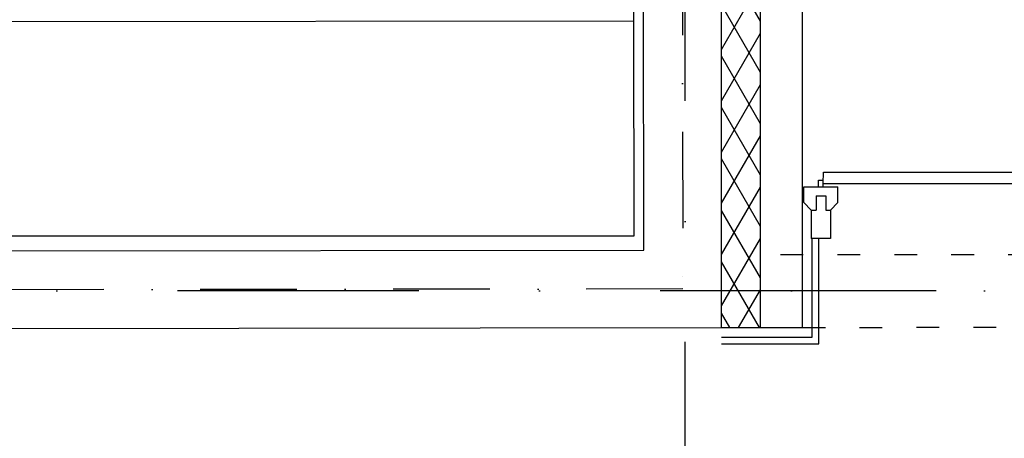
# Model space of a CAD drawing. Header units: millimetres. Extents: x -32221 to 212500, y 31663 to 93766.
# Tile 165 of 256: x 51873 to 54465, y 47369 to 48472. Entities that reach past the tile are written whole.
import ezdxf

# ---------------------------------------------------------------- set-up
doc = ezdxf.new("R2010")
doc.units = ezdxf.units.MM
doc.linetypes.add('DASHDOTX2', pattern=[50.8, 25.4, -12.7, 0, -12.7])
doc.linetypes.add('GCAD_ISO03W100', pattern=[30, 12, -18])
doc.layers.add('osie', color=251, linetype='Continuous')
doc.layers.add('Sciany', color=251, linetype='Continuous')

msp = doc.modelspace()

# ---------------------------------------------------------------- hatches: boundary and pattern name
at = {"layer": 'Sciany', "transparency": 33554687}
h = msp.add_hatch(dxfattribs=at)
h.set_pattern_fill('DIAMONDS', color=256, scale=21.298246, angle=360, style=0)
h.set_pattern_definition([(60, (39230.966, 27083.856), (-58.56231, 33.81097), []), (120, (39230.966, 27083.856), (-58.56231, -33.81097), [])])
h.paths.add_polyline_path([(53208.137, 62063.886), (50637.866, 62066.529), (50637.76, 61964.329), (53208.031, 61961.698)])
h.paths.add_polyline_path([(45887.869, 62071.414), (44005.486, 62073.349), (44005.486, 61971.118), (45887.763, 61969.191)])
h.paths.add_polyline_path([(53823.349, 47660.849), (53823.349, 50686.357), (53718.343, 50695.537), (53721.117, 47660.719)])
h.paths.add_polyline_path([(43977.628, 33450.598), (53823.349, 33450.598), (53823.349, 36578.467), (53718.343, 36587.648), (53721.117, 33552.829), (43977.718, 33540.906)])

# ---------------------------------------------------------------- linework, layer by layer
at = {"layer": 'osie', "linetype": 'DASHDOTX2', "ltscale": 25}
for p, q in [((53625.169, 33017.037), (53625.169, 62728.08)), ((56734.202, 47757.439), (40849.397, 47757.439))]:
    msp.add_line(p, q, dxfattribs=at)
at = {"layer": 'Sciany'}
for p, q in [((53490.059, 48469.733), (53487.174, 50714.357)), ((53516.395, 47864.922), (53512.937, 50709.295)), ((53721.117, 47660.719), (53718.33, 50709.554)), ((53823.349, 47660.849), (53823.349, 50686.357)), ((53934.1, 47660.849), (53934.1, 50676.674)), ((44208.466, 48457.932), (53490.059, 48469.733)), ((53490.788, 47902.711), (53490.059, 48469.733)), ((53988.236, 48040.478), (53989.496, 48070.269)), ((53989.496, 48070.269), (54654.157, 48070.269)), ((53937.818, 48031.929), (54026.737, 48031.981)), ((53937.843, 47990.344), (53937.818, 48031.929)), ((53976.304, 48048.99), (53988.231, 48048.997)), ((53976.314, 48031.952), (53976.304, 48048.99)), ((53988.241, 48031.959), (53988.231, 48048.997)), ((53988.236, 48040.478), (54654.157, 48040.471)), ((54026.762, 47990.396), (54026.737, 48031.981)), ((53969.513, 48007.635), (53995.071, 48007.65)), ((53969.513, 48007.635), (53969.535, 47970.303)), ((53995.071, 48007.65), (53995.093, 47970.318)), ((53956.756, 47970.295), (53937.843, 47990.344)), ((54007.872, 47970.325), (54026.762, 47990.396)), ((53956.756, 47970.295), (53969.535, 47970.303)), ((53956.756, 47970.295), (53956.8, 47895.631)), ((53995.093, 47970.318), (54007.872, 47970.325)), ((54007.872, 47970.325), (54007.916, 47895.661)), ((44208.466, 47902.711), (53490.788, 47902.711)), ((54007.916, 47895.661), (53956.8, 47895.631)), ((53959.658, 47635.291), (53959.658, 47895.633)), ((53976.696, 47618.252), (53976.696, 47895.643)), ((44182.305, 47853.054), (53516.395, 47864.922)), ((44182.565, 47648.591), (53721.117, 47660.719)), ((53721.117, 47660.719), (53823.349, 47660.719)), ((53823.349, 47660.849), (53934.1, 47660.849)), ((53721.117, 47635.161), (53823.349, 47635.161)), ((53721.117, 47618.122), (53823.349, 47618.122)), ((53823.349, 47635.291), (53959.658, 47635.291)), ((53823.349, 47618.252), (53976.696, 47618.252))]:
    msp.add_line(p, q, dxfattribs=at)
at = {"layer": 'Sciany', "linetype": 'DASHDOTX2', "ltscale": 10}
for p, q in [((53616.422, 50717.681), (53618.756, 47762.82)), ((53618.756, 47762.82), (44080.142, 47750.823)), ((54793.733, 47757.439), (53618.756, 47757.439))]:
    msp.add_line(p, q, dxfattribs=at)
at = {"layer": 'Sciany', "linetype": 'GCAD_ISO03W100', "ltscale": 5}
for p, q in [((54685.718, 47852.142), (53823.349, 47852.142)), ((53934.1, 47660.849), (54695.752, 47662.95))]:
    msp.add_line(p, q, dxfattribs=at)

doc.saveas('drawing.dxf')
